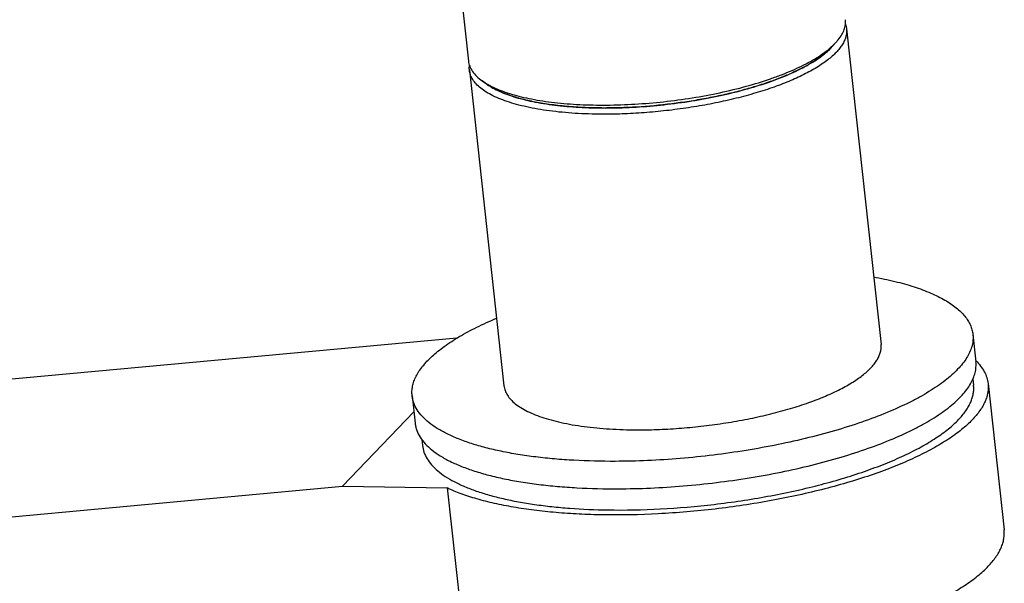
# Model space of a CAD drawing. Header units: millimetres. Extents: x 26 to 553, y 35 to 400.
# Tile 35 of 43: x 463 to 503, y 302 to 325. Entities that reach past the tile are written whole.
import ezdxf

# ---------------------------------------------------------------- set-up
doc = ezdxf.new("R2010")
doc.units = ezdxf.units.MM
doc.header["$LTSCALE"] = 32.67
doc.layers.add('20_ALL_FEATURES', color=7, linetype='CONTINUOUS')

msp = doc.modelspace()

# ---------------------------------------------------------------- linework, layer by layer
at = {"layer": '20_ALL_FEATURES', "color": 7}
for p, q in [((477.7276, 353.2945), (480.9589, 323.7962)), ((496.5073, 325.1188), (497.9283, 312.1464)), ((495.9198, 324.3899), (496.0883, 324.5762)), ((481.0001, 323.4202), (482.4211, 310.4477)), ((481.7315, 322.8357), (481.5266, 322.9811)), ((480.4782, 312.4036), (456.6357, 310.2066)), ((501.7057, 312.5601), (501.8293, 311.4321)), ((501.7064, 310.7171), (501.7335, 310.4703)), ((502.3299, 310.5356), (502.9889, 304.5194)), ((478.6437, 310.0339), (478.7672, 308.9059)), ((475.7827, 306.3159), (478.715, 309.3825)), ((479.0419, 308.235), (479.069, 307.9876)), ((450.7057, 304.0051), (475.7827, 306.3159)), ((475.7827, 306.3159), (480.0847, 306.2466)), ((480.0847, 306.2466), (480.6603, 300.9922))]:
    msp.add_line(p, q, dxfattribs=at)
for centre, radius, start, end in [((494.199, 325.9473), 2.3209, 316.78092, 317.85623), ((494.4632, 326.0478), 2.1924, 317.83593, 321.15257), ((483.0668, 324.7181), 2.3079, 234.64391, 235.30571)]:
    msp.add_arc(centre, radius, start, end, dxfattribs=at)
for points, knots in [([(496.1707, 324.6727), (496.2238, 324.7387), (496.3172, 324.8711), (496.4184, 325.0808), (496.4714, 325.2895), (496.4734, 325.4283), (496.4661, 325.4949)], [0, 0, 0, 0, 0.2840295, 0.5402843, 0.7757666, 1, 1, 1, 1]), ([(496.4651, 325.3046), (496.4704, 325.2894), (496.4897, 325.2288), (496.5021, 325.1661), (496.5073, 325.1188)], [0, 0, 0, 0, 0.252734, 1, 1, 1, 1]), ([(496.5073, 325.1188), (496.5128, 325.0692), (496.5145, 324.9671), (496.4895, 324.8128), (496.4373, 324.6571), (496.3583, 324.5007), (496.253, 324.3439), (496.1219, 324.1871), (495.9654, 324.0308), (495.7841, 323.8754), (495.5785, 323.7214), (495.2631, 323.5121), (494.8112, 323.2596), (494.2019, 322.979), (493.5177, 322.7157), (492.7681, 322.4735), (491.9631, 322.2556), (491.1138, 322.0653), (490.232, 321.9051), (489.3299, 321.7772), (488.4197, 321.6835), (487.5143, 321.6252), (486.9133, 321.6103), (486.616, 321.6092)], [0, 0, 0, 0, 0.0135468, 0.0274818, 0.0421575, 0.057867, 0.0748375, 0.0932338, 0.113168, 0.1347091, 0.1578919, 0.182724, 0.2372452, 0.2979719, 0.364376, 0.4357761, 0.5113741, 0.5902833, 0.6715513, 0.7541807, 0.837149, 0.9194275, 1, 1, 1, 1]), ([(481.5266, 322.9811), (481.6049, 322.9256), (481.7767, 322.8188), (482.0618, 322.677), (482.3851, 322.5467), (482.7449, 322.4284), (483.1391, 322.3229), (483.5655, 322.2308), (484.0216, 322.1525), (484.6804, 322.0655), (485.559, 321.9967), (486.6642, 321.9757), (487.8166, 322.0153), (488.9897, 322.1147), (490.1566, 322.2716), (491.2902, 322.4824), (492.3646, 322.7421), (493.2075, 322.9996), (493.8318, 323.2271), (494.2603, 323.4023), (494.6566, 323.5845), (495.0186, 323.7729), (495.3442, 323.9662), (495.6316, 324.1635), (495.8793, 324.3636), (496.0239, 324.505), (496.0883, 324.5762)], [0, 0, 0, 0, 0.0188669, 0.0396986, 0.062532, 0.0873544, 0.1141148, 0.142732, 0.1731006, 0.2050948, 0.2733674, 0.3462638, 0.4223275, 0.4999999, 0.5776723, 0.6537361, 0.7266325, 0.7949051, 0.8268993, 0.8572679, 0.8858851, 0.9126455, 0.9374679, 0.9603013, 0.981133, 1, 1, 1, 1]), ([(481.7315, 322.8357), (481.8077, 322.7817), (481.9752, 322.6776), (482.2529, 322.5395), (482.568, 322.4125), (482.9185, 322.2972), (483.3026, 322.1944), (483.873, 322.0712), (484.6544, 321.9555), (485.6605, 321.8766), (486.7373, 321.8561), (487.8601, 321.8947), (489.0032, 321.9916), (490.1401, 322.1445), (491.2447, 322.3499), (492.2916, 322.6029), (493.2567, 322.8978), (493.9946, 323.1799), (494.5248, 323.4237), (494.8775, 323.6072), (495.1947, 323.7956), (495.4748, 323.9878), (495.7161, 324.1828), (495.8571, 324.3206), (495.9198, 324.3899)], [0, 0, 0, 0, 0.0188674, 0.0396995, 0.0625335, 0.0873565, 0.1141175, 0.1427354, 0.2050879, 0.2733621, 0.3462602, 0.4223257, 0.4999999, 0.5776741, 0.6537396, 0.7266378, 0.7949119, 0.8572645, 0.8858824, 0.9126434, 0.9374664, 0.9603004, 0.9811326, 1, 1, 1, 1]), ([(495.8903, 324.358), (495.8081, 324.2705), (495.6193, 324.0972), (495.2915, 323.8561), (494.9053, 323.6205), (494.4638, 323.3922), (493.971, 323.1734), (493.4311, 322.966), (492.8489, 322.7718), (492.2297, 322.5927), (491.579, 322.4303), (490.9026, 322.286), (490.2067, 322.1611), (489.2599, 322.0219), (488.0734, 321.9033), (487.1212, 321.8672), (486.6502, 321.8655)], [0, 0, 0, 0, 0.0369626, 0.0786409, 0.1250626, 0.1761002, 0.2315116, 0.290967, 0.3540671, 0.4203568, 0.4893363, 0.56047, 0.6331954, 0.7069298, 0.8550253, 1, 1, 1, 1]), ([(480.9589, 323.7962), (480.9629, 323.7592), (480.9762, 323.6852), (481.0234, 323.5379), (481.1237, 323.3567), (481.3003, 323.156), (481.4461, 323.0382), (481.5266, 322.9811)], [0, 0, 0, 0, 0.109044, 0.2198395, 0.4527456, 0.7102589, 1, 1, 1, 1]), ([(481.0001, 323.4202), (480.9984, 323.4359), (480.9932, 323.4993), (480.9955, 323.5634), (481.0011, 323.6109)], [0, 0, 0, 0, 0.2483804, 1, 1, 1, 1]), ([(486.616, 321.6092), (486.2359, 321.6079), (485.5011, 321.625), (484.6037, 321.7015), (483.934, 321.7965), (483.473, 321.8813), (483.0444, 321.9806), (482.6507, 322.0939), (482.2943, 322.2204), (481.9773, 322.3595), (481.7015, 322.5104), (481.4684, 322.6723), (481.2793, 322.8447), (481.1357, 323.0272), (481.0392, 323.2191), (481.0073, 323.3538), (481.0001, 323.4202)], [0, 0, 0, 0, 0.1829623, 0.3535867, 0.4331985, 0.5084953, 0.579156, 0.6449182, 0.7055914, 0.7610755, 0.8113866, 0.8566956, 0.8973814, 0.9341, 0.9678528, 1, 1, 1, 1]), ([(486.6502, 321.8655), (486.3834, 321.8645), (485.8612, 321.8728), (485.0994, 321.9175), (484.383, 321.9937), (483.7209, 322.1004), (483.1213, 322.2362), (482.5913, 322.3993), (482.1373, 322.5878), (481.8701, 322.7396), (481.7532, 322.8205)], [0, 0, 0, 0, 0.1585505, 0.3101707, 0.4532651, 0.5864052, 0.7083781, 0.8182511, 0.9154677, 1, 1, 1, 1]), ([(497.6244, 314.9216), (497.9181, 314.8687), (498.4769, 314.7525), (499.2625, 314.5336), (499.8529, 314.3165), (500.2715, 314.1237), (500.5487, 313.9759), (500.7979, 313.8207), (501.0185, 313.6587), (501.21, 313.49), (501.3718, 313.315), (501.5033, 313.1342), (501.604, 312.9478), (501.6734, 312.7565), (501.6986, 312.6254), (501.7057, 312.5601)], [0, 0, 0, 0, 0.179684, 0.343556, 0.4907502, 0.5579876, 0.6209868, 0.6798263, 0.7346522, 0.7856937, 0.8332806, 0.8778607, 0.9200137, 0.9604519, 1, 1, 1, 1]), ([(478.6437, 310.0339), (478.6365, 310.0992), (478.6327, 310.2326), (478.6591, 310.4344), (478.7171, 310.6382), (478.8063, 310.8432), (478.9263, 311.049), (479.0767, 311.2551), (479.257, 311.4611), (479.4668, 311.6666), (479.7054, 311.8709), (480.0723, 312.1497), (480.6017, 312.4895), (481.3212, 312.8732), (481.8417, 313.1077), (482.1169, 313.2229)], [0, 0, 0, 0, 0.0395483, 0.0799868, 0.1221399, 0.1667202, 0.2143072, 0.2653488, 0.3201747, 0.3790141, 0.4420134, 0.5092506, 0.6564446, 0.8203163, 1, 1, 1, 1]), ([(501.7057, 312.5601), (501.7138, 312.4862), (501.7165, 312.3345), (501.6793, 312.105), (501.6016, 311.8735), (501.4841, 311.6408), (501.3275, 311.4076), (501.1325, 311.1745), (500.8998, 310.942), (500.6302, 310.7109), (500.3245, 310.4819), (499.9837, 310.2557), (499.6092, 310.0332), (499.0515, 309.7343), (498.2771, 309.3777), (497.2597, 308.9862), (496.1448, 308.626), (494.9476, 308.302), (493.6847, 308.019), (492.3733, 307.7807), (491.0316, 307.5905), (489.6781, 307.4512), (488.3315, 307.3645), (487.4377, 307.3423), (486.9956, 307.3407)], [0, 0, 0, 0, 0.0135466, 0.0274815, 0.0421569, 0.0578663, 0.0748365, 0.0932326, 0.1131665, 0.1347073, 0.1578898, 0.1827215, 0.2091877, 0.2372554, 0.2979813, 0.3643845, 0.4357836, 0.5113807, 0.5902889, 0.6715557, 0.754184, 0.8371512, 0.9194285, 1, 1, 1, 1]), ([(488.037, 308.6368), (488.3343, 308.6378), (488.9353, 308.6528), (489.8408, 308.711), (490.7509, 308.8047), (491.6531, 308.9326), (492.5349, 309.0928), (493.3841, 309.2831), (494.1891, 309.501), (494.9387, 309.7432), (495.6229, 310.0065), (496.2322, 310.2871), (496.6841, 310.5396), (496.9995, 310.7489), (497.2051, 310.9029), (497.3864, 311.0583), (497.5429, 311.2146), (497.674, 311.3714), (497.7793, 311.5282), (497.8583, 311.6847), (497.9106, 311.8403), (497.9355, 311.9946), (497.9338, 312.0967), (497.9283, 312.1464)], [0, 0, 0, 0, 0.0805725, 0.162851, 0.2458193, 0.3284487, 0.4097167, 0.4886259, 0.5642239, 0.635624, 0.7020281, 0.7627548, 0.817276, 0.8421081, 0.8652909, 0.886832, 0.9067662, 0.9251625, 0.942133, 0.9578425, 0.9725182, 0.9864532, 1, 1, 1, 1]), ([(487.1191, 306.2127), (487.5613, 306.2143), (488.455, 306.2365), (489.8016, 306.3231), (491.1551, 306.4625), (492.4968, 306.6526), (493.8082, 306.8909), (495.0712, 307.174), (496.2684, 307.4979), (497.3833, 307.8582), (498.4006, 308.2497), (499.175, 308.6063), (499.7327, 308.9051), (500.1073, 309.1277), (500.448, 309.3538), (500.7537, 309.5828), (501.0234, 309.8139), (501.2561, 310.0464), (501.4511, 310.2796), (501.6077, 310.5128), (501.7252, 310.7455), (501.8029, 310.977), (501.84, 311.2064), (501.8374, 311.3582), (501.8293, 311.4321)], [0, 0, 0, 0, 0.0805715, 0.1628488, 0.245816, 0.3284443, 0.4097111, 0.4886193, 0.5642164, 0.6356155, 0.7020187, 0.7627446, 0.7908123, 0.8172785, 0.8421102, 0.8652927, 0.8868335, 0.9067674, 0.9251635, 0.9421337, 0.9578431, 0.9725185, 0.9864534, 1, 1, 1, 1]), ([(501.8236, 311.4851), (501.8952, 311.4145), (502.0249, 311.27), (502.1796, 311.034), (502.2845, 310.7892), (502.3207, 310.6197), (502.3299, 310.5356)], [0, 0, 0, 0, 0.2750793, 0.5294054, 0.7686823, 1, 1, 1, 1]), ([(482.4211, 310.4477), (482.4284, 310.3813), (482.4602, 310.2466), (482.5567, 310.0547), (482.7004, 309.8722), (482.8894, 309.6998), (483.1225, 309.5379), (483.3983, 309.387), (483.7153, 309.2479), (484.0717, 309.1214), (484.4654, 309.0081), (484.894, 308.9088), (485.355, 308.824), (486.0247, 308.729), (486.9221, 308.6525), (487.6569, 308.6354), (488.037, 308.6368)], [0, 0, 0, 0, 0.0321472, 0.0659, 0.1026186, 0.1433044, 0.1886134, 0.2389245, 0.2944086, 0.3550818, 0.420844, 0.4915047, 0.5668015, 0.6464133, 0.8170377, 1, 1, 1, 1]), ([(501.115, 309.0564), (501.2223, 309.1686), (501.3688, 309.3422), (501.5261, 309.5891), (501.6168, 309.7679), (501.6835, 309.9459), (501.726, 310.1226), (501.744, 310.2977), (501.7397, 310.4135), (501.7335, 310.4703)], [0, 0, 0, 0, 0.2924344, 0.4254945, 0.5507856, 0.6694078, 0.7827171, 0.8923146, 1, 1, 1, 1]), ([(502.3299, 310.5356), (502.3364, 310.4758), (502.341, 310.354), (502.322, 310.1697), (502.2773, 309.9836), (502.207, 309.7963), (502.1116, 309.608), (501.946, 309.3481), (501.7919, 309.1654), (501.6789, 309.0473)], [0, 0, 0, 0, 0.1076854, 0.2172829, 0.3305922, 0.4492144, 0.5745054, 0.7075656, 1, 1, 1, 1]), ([(486.9956, 307.3407), (486.4303, 307.3387), (485.5956, 307.3581), (484.5057, 307.4352), (483.7366, 307.5156), (483.007, 307.6192), (482.3214, 307.7453), (481.6839, 307.893), (481.0984, 308.0614), (480.5684, 308.2496), (480.097, 308.4565), (479.6868, 308.6809), (479.3401, 308.9217), (479.059, 309.1781), (478.8454, 309.4493), (478.7242, 309.6907), (478.6659, 309.8864), (478.6491, 309.9848), (478.6437, 310.0339)], [0, 0, 0, 0, 0.1829474, 0.2700321, 0.3535823, 0.4331876, 0.5084783, 0.5791333, 0.6448901, 0.7055584, 0.7610379, 0.8113449, 0.8566503, 0.8973327, 0.9340484, 0.9677984, 0.9840023, 1, 1, 1, 1]), ([(501.6789, 309.0473), (501.5424, 308.9045), (501.2284, 308.6221), (500.6834, 308.2303), (500.0408, 307.848), (499.3064, 307.4787), (498.487, 307.1259), (497.5903, 306.793), (496.6247, 306.4831), (495.5994, 306.1993), (494.5243, 305.9443), (493.0257, 305.6436), (491.1044, 305.357), (488.7917, 305.1596), (487.2499, 305.1278), (486.4914, 305.1401)], [0, 0, 0, 0, 0.0371044, 0.0790564, 0.1258646, 0.1773748, 0.233313, 0.2933135, 0.3569384, 0.4236924, 0.493034, 0.5643859, 0.7106664, 0.8575499, 1, 1, 1, 1]), ([(486.6869, 305.3445), (487.4074, 305.3329), (488.8722, 305.3631), (491.0692, 305.5506), (492.8945, 305.8229), (494.3182, 306.1085), (495.3395, 306.3508), (496.3135, 306.6204), (497.2308, 306.9148), (498.0827, 307.2311), (498.8612, 307.5662), (499.5588, 307.917), (500.1693, 308.2803), (500.687, 308.6524), (500.9853, 308.9207), (501.115, 309.0564)], [0, 0, 0, 0, 0.1424501, 0.2893336, 0.4356141, 0.506966, 0.5763076, 0.6430616, 0.7066865, 0.766687, 0.8226252, 0.8741354, 0.9209436, 0.9628956, 1, 1, 1, 1]), ([(478.7672, 308.9059), (478.7726, 308.8567), (478.7895, 308.7584), (478.8478, 308.5627), (478.969, 308.3213), (479.1826, 308.0501), (479.4637, 307.7936), (479.8103, 307.5528), (480.2205, 307.3285), (480.692, 307.1216), (481.222, 306.9334), (481.8075, 306.7649), (482.4449, 306.6172), (483.1305, 306.4912), (483.8601, 306.3876), (484.6293, 306.3071), (485.7192, 306.2301), (486.5539, 306.2106), (487.1191, 306.2127)], [0, 0, 0, 0, 0.0159977, 0.0322016, 0.0659516, 0.1026673, 0.1433497, 0.1886551, 0.2389621, 0.2944416, 0.3551099, 0.4208667, 0.4915217, 0.5668124, 0.6464177, 0.7299679, 0.8170526, 1, 1, 1, 1]), ([(479.069, 307.9876), (479.0792, 307.8949), (479.1226, 307.7069), (479.2527, 307.4382), (479.446, 307.1818), (479.7003, 306.9386), (480.014, 306.7092), (480.3853, 306.4944), (480.8124, 306.2951), (481.2929, 306.1122), (481.8244, 305.9468), (482.4039, 305.7996), (483.0283, 305.6717), (483.6941, 305.5636), (484.3975, 305.476), (485.3982, 305.3857), (486.166, 305.3529), (486.6869, 305.3445)], [0, 0, 0, 0, 0.032861, 0.0672289, 0.1043974, 0.1453408, 0.1907181, 0.2409288, 0.2961736, 0.3565042, 0.421859, 0.4920884, 0.566973, 0.6462357, 0.7295524, 0.8165586, 1, 1, 1, 1]), ([(486.4914, 305.1401), (486.1632, 305.1453), (485.5191, 305.166), (484.5752, 305.2293), (483.677, 305.3238), (482.8315, 305.4487), (482.0454, 305.603), (481.3245, 305.7856), (480.6745, 305.9948), (480.2719, 306.1592), (480.0847, 306.2466)], [0, 0, 0, 0, 0.150513, 0.2953889, 0.4336798, 0.5645186, 0.6871372, 0.8008889, 0.9052779, 1, 1, 1, 1]), ([(502.3379, 303.0311), (502.4509, 303.1492), (502.605, 303.3319), (502.7707, 303.5918), (502.8661, 303.78), (502.9363, 303.9674), (502.981, 304.1534), (503, 304.3378), (502.9955, 304.4596), (502.9889, 304.5194)], [0, 0, 0, 0, 0.2924344, 0.4254945, 0.5507856, 0.6694078, 0.7827171, 0.8923146, 1, 1, 1, 1]), ([(487.1504, 299.1238), (487.9089, 299.1116), (489.4507, 299.1434), (491.7634, 299.3408), (493.6848, 299.6274), (495.1833, 299.9281), (496.2584, 300.1831), (497.2837, 300.4669), (498.2493, 300.7767), (499.146, 301.1097), (499.9654, 301.4625), (500.6998, 301.8318), (501.3424, 302.2141), (501.8874, 302.6059), (502.2014, 302.8883), (502.3379, 303.0311)], [0, 0, 0, 0, 0.1424501, 0.2893336, 0.4356141, 0.506966, 0.5763076, 0.6430616, 0.7066865, 0.766687, 0.8226252, 0.8741354, 0.9209436, 0.9628956, 1, 1, 1, 1])]:
    msp.add_open_spline(points, degree=3, knots=knots, dxfattribs=at)

doc.saveas('drawing.dxf')
